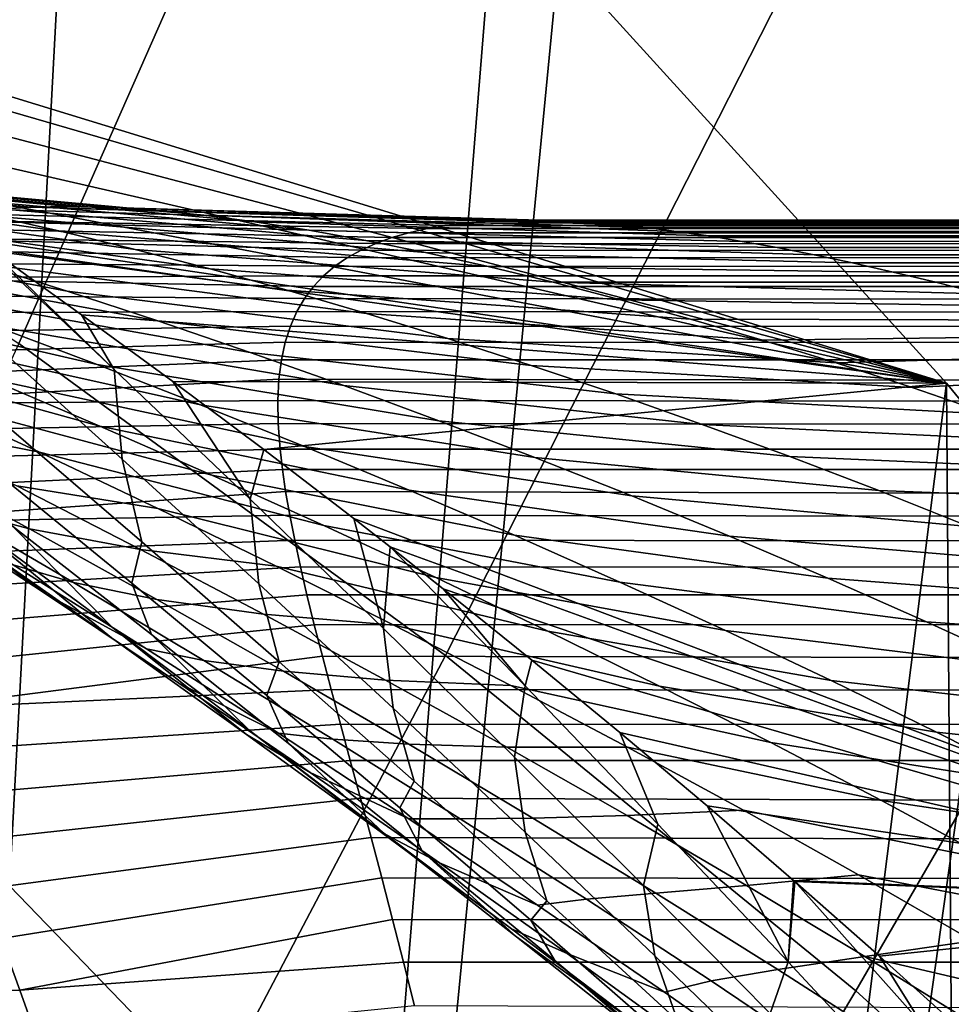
# Model space of a CAD drawing. Header units: metres. Extents: x -248 to 28, y -28 to 28.
# Tile 103 of 256: x -199.23 to -197.62, y 14.14 to 15.85. Entities that reach past the tile are written whole.
import ezdxf

# ---------------------------------------------------------------- set-up
doc = ezdxf.new("R2010")
doc.units = ezdxf.units.M
doc.layers.add('solid_10_061_053_XXX', color=7, linetype='CONTINUOUS')

msp = doc.modelspace()

# ---------------------------------------------------------------- linework, layer by layer
at = {"layer": 'solid_10_061_053_XXX'}
for points in [[(-199.052292, 18.061008, 171.579971), (-199.250824, 14.346618, 171.652222), (-200.012329, 15.052373, 171.929398), (-199.97348, 18.749592, 171.915253)], [(-198.166885, 17.321259, 171.257706), (-198.526993, 13.59726, 171.388779), (-199.250824, 14.346618, 171.652222), (-199.052292, 18.061008, 171.579971)], [(-197.785995, 16.142248, 180.000992), (-197.007233, 15.506329, 179.717545), (-196.087875, 16.666475, 178.556778), (-196.939804, 17.378262, 178.866852)], [(-197.319733, 16.532423, 170.949371), (-197.843109, 12.80669, 171.139862), (-198.526993, 13.59726, 171.388779), (-198.166885, 17.321259, 171.257706)], [(-199.999008, 15.784896, 181.565414), (-199.234451, 15.286304, 181.28714), (-198.594971, 16.733923, 180.295441), (-199.431946, 17.279732, 180.600067)], [(-199.382034, 12.806499, 166.911194), (-198.740326, 11.977294, 166.677628), (-198.409225, 16.077551, 166.557114), (-199.233505, 16.891787, 166.857117)], [(-199.234451, 15.286304, 181.28714), (-198.495468, 14.745813, 181.018173), (-197.785995, 16.142248, 180.000992), (-198.594971, 16.733923, 180.295441)], [(-196.513214, 15.696678, 170.655823), (-197.201111, 11.97713, 170.906189), (-197.843109, 12.80669, 171.139862), (-197.319733, 16.532423, 170.949371)], [(-198.495468, 14.745813, 181.018173), (-197.784058, 14.164906, 180.759247), (-197.007233, 15.506329, 179.717545), (-197.785995, 16.142248, 180.000992)], [(-200.045364, 15.958342, 161.708511), (-200.098801, 15.991956, 161.660812), (-198.409225, 16.077551, 166.557114), (-197.626938, 15.217977, 166.272385)], [(-198.740326, 11.977294, 166.677628), (-198.142136, 11.111199, 166.4599), (-197.626938, 15.217977, 166.272385), (-198.409225, 16.077551, 166.557114)], [(-199.934052, 15.887431, 161.806702), (-200.045364, 15.958342, 161.708511), (-197.626938, 15.217977, 166.272385)], [(-199.770279, 15.780992, 161.948364), (-199.934052, 15.887431, 161.806702), (-197.626938, 15.217977, 166.272385)], [(-199.607559, 15.672673, 162.085907), (-199.770279, 15.780992, 161.948364), (-197.626938, 15.217977, 166.272385)], [(-199.445892, 15.562432, 162.219299), (-199.607559, 15.672673, 162.085907), (-197.626938, 15.217977, 166.272385)], [(-199.157913, 15.479795, 151.250488), (-199.278381, 15.506855, 151.049713), (-200.016266, 15.615566, 151.408356), (-199.883102, 15.584593, 151.61647)], [(-199.213242, 15.52285, 149.071106), (-199.274063, 15.518459, 148.858444), (-200.107803, 15.592846, 149.118668), (-200.040833, 15.597636, 149.342926)], [(-199.14682, 15.52407, 149.281998), (-199.213242, 15.52285, 149.071106), (-200.040833, 15.597636, 149.342926), (-199.967255, 15.598801, 149.565048)], [(-199.074768, 15.52212, 149.491043), (-199.14682, 15.52407, 149.281998), (-199.967255, 15.598801, 149.565048), (-199.887085, 15.596353, 149.784958)], [(-198.997162, 15.516994, 149.698166), (-199.074768, 15.52212, 149.491043), (-199.887085, 15.596353, 149.784958), (-199.800461, 15.590299, 150.002472)], [(-199.032745, 15.449385, 151.448303), (-199.157913, 15.479795, 151.250488), (-199.883102, 15.584593, 151.61647), (-199.74501, 15.549998, 151.820724)], [(-198.914078, 15.508691, 149.90329), (-198.997162, 15.516994, 149.698166), (-199.800461, 15.590299, 150.002472), (-199.707611, 15.580658, 150.217468)], [(-198.825638, 15.497218, 150.106354), (-198.914078, 15.508691, 149.90329), (-199.707611, 15.580658, 150.217468), (-199.608734, 15.567458, 150.429794)], [(-198.731979, 15.482578, 150.307297), (-198.825638, 15.497218, 150.106354), (-199.608734, 15.567458, 150.429794), (-199.504074, 15.550731, 150.639343)], [(-199.308746, 15.466852, 162.330032), (-199.445892, 15.562432, 162.219299), (-197.626938, 15.217977, 166.272385)], [(-199.150864, 15.377137, 152.600204), (-199.304947, 15.425358, 152.410812), (-199.96254, 15.552608, 152.81192), (-199.795013, 15.498473, 153.004852)], [(-198.903198, 15.415668, 151.643204), (-199.032745, 15.449385, 151.448303), (-199.74501, 15.549998, 151.820724), (-199.602371, 15.511869, 152.021179)], [(-198.63327, 15.464783, 150.506073), (-198.731979, 15.482578, 150.307297), (-199.504074, 15.550731, 150.639343), (-199.39386, 15.530516, 150.845993)], [(-198.529694, 15.443843, 150.702698), (-198.63327, 15.464783, 150.506073), (-199.39386, 15.530516, 150.845993), (-199.278381, 15.506855, 151.049713)], [(-199.274063, 15.518459, 148.858444), (-199.213242, 15.52285, 149.071106), (-198.419022, 15.498247, 148.753693), (-198.457016, 15.495383, 148.613022)], [(-199.213242, 15.52285, 149.071106), (-199.14682, 15.52407, 149.281998), (-198.336914, 15.4999, 149.031143), (-198.378983, 15.499747, 148.893036)], [(-199.213242, 15.52285, 149.071106), (-198.378983, 15.499747, 148.893036), (-198.419022, 15.498247, 148.753693)], [(-199.14682, 15.52407, 149.281998), (-199.074768, 15.52212, 149.491043), (-198.292877, 15.49872, 149.167831), (-198.336914, 15.4999, 149.031143)], [(-198.769547, 15.378693, 151.835236), (-198.903198, 15.415668, 151.643204), (-199.602371, 15.511869, 152.021179), (-199.455566, 15.470294, 152.21785)], [(-199.378784, 15.500213, 148.427917), (-199.329239, 15.51091, 148.644012), (-198.49295, 15.49114, 148.471039), (-198.52681, 15.485505, 148.327789)], [(-199.329239, 15.51091, 148.644012), (-199.274063, 15.518459, 148.858444), (-198.457016, 15.495383, 148.613022), (-198.49295, 15.49114, 148.471039)], [(-198.421448, 15.419767, 150.897171), (-198.529694, 15.443843, 150.702698), (-199.278381, 15.506855, 151.049713), (-199.157913, 15.479795, 151.250488)], [(-199.074768, 15.52212, 149.491043), (-198.997162, 15.516994, 149.698166), (-198.198318, 15.492378, 149.438629), (-198.246704, 15.496215, 149.303528)], [(-199.074768, 15.52212, 149.491043), (-198.246704, 15.496215, 149.303528), (-198.292877, 15.49872, 149.167831)], [(-198.997162, 15.516994, 149.698166), (-198.914078, 15.508691, 149.90329), (-198.147812, 15.487216, 149.57283), (-198.198318, 15.492378, 149.438629)], [(-198.914078, 15.508691, 149.90329), (-198.825638, 15.497218, 150.106354), (-198.039368, 15.472758, 149.84108), (-198.094879, 15.480691, 149.706833)], [(-198.914078, 15.508691, 149.90329), (-198.094879, 15.480691, 149.706833), (-198.147812, 15.487216, 149.57283)], [(-197.784058, 14.164906, 180.759247), (-197.102203, 13.545173, 180.511063), (-196.260803, 14.827907, 179.445877), (-197.007233, 15.506329, 179.717545)], [(-198.993683, 15.325705, 152.786148), (-199.150864, 15.377137, 152.600204), (-199.795013, 15.498473, 153.004852), (-199.624496, 15.441045, 153.19339)], [(-199.42276, 15.486379, 148.210236), (-199.378784, 15.500213, 148.427917), (-198.558624, 15.478444, 148.182953), (-198.588364, 15.469934, 148.036499)], [(-199.378784, 15.500213, 148.427917), (-198.52681, 15.485505, 148.327789), (-198.558624, 15.478444, 148.182953)], [(-198.825638, 15.497218, 150.106354), (-198.731979, 15.482578, 150.307297), (-197.9814, 15.463407, 149.975235), (-198.039368, 15.472758, 149.84108)], [(-198.52681, 15.485505, 148.327789), (-198.49295, 15.49114, 148.471039), (-107.140648, 15.473777, 114.820045)], [(-198.49295, 15.49114, 148.471039), (-198.457016, 15.495383, 148.613022), (-107.140648, 15.473777, 114.820045)], [(-198.457016, 15.495383, 148.613022), (-198.419022, 15.498247, 148.753693), (-107.140648, 15.473777, 114.820045)], [(-198.419022, 15.498247, 148.753693), (-198.378983, 15.499747, 148.893036), (-106.832397, 15.5, 115.666939), (-107.140648, 15.473777, 114.820045)], [(-198.378983, 15.499747, 148.893036), (-198.336914, 15.4999, 149.031143), (-106.832397, 15.5, 115.666939)], [(-198.336914, 15.4999, 149.031143), (-198.292877, 15.49872, 149.167831), (-106.832397, 15.5, 115.666939)], [(-198.292877, 15.49872, 149.167831), (-198.246704, 15.496215, 149.303528), (-106.832397, 15.5, 115.666939)], [(-198.246704, 15.496215, 149.303528), (-198.198318, 15.492378, 149.438629), (-106.832397, 15.5, 115.666939)], [(-198.198318, 15.492378, 149.438629), (-198.147812, 15.487216, 149.57283), (-106.832397, 15.5, 115.666939)], [(-198.147812, 15.487216, 149.57283), (-198.094879, 15.480691, 149.706833), (-106.832397, 15.5, 115.666939)], [(-198.039368, 15.472758, 149.84108), (-106.524155, 15.473777, 116.513832), (-106.832397, 15.5, 115.666939), (-198.094879, 15.480691, 149.706833)], [(-199.461182, 15.469429, 147.991058), (-199.42276, 15.486379, 148.210236), (-198.588364, 15.469934, 148.036499), (-198.616028, 15.459952, 147.888489)], [(-198.308762, 15.39257, 151.089508), (-198.421448, 15.419767, 150.897171), (-199.157913, 15.479795, 151.250488), (-199.032745, 15.449385, 151.448303)], [(-198.63327, 15.464783, 150.506073), (-197.920532, 15.452542, 150.110092), (-197.9814, 15.463407, 149.975235), (-198.731979, 15.482578, 150.307297)], [(-198.616028, 15.459952, 147.888489), (-198.588364, 15.469934, 148.036499), (-107.140648, 15.473777, 114.820045), (-107.447845, 15.395195, 113.976021)], [(-198.588364, 15.469934, 148.036499), (-198.558624, 15.478444, 148.182953), (-107.140648, 15.473777, 114.820045)], [(-198.558624, 15.478444, 148.182953), (-198.52681, 15.485505, 148.327789), (-107.140648, 15.473777, 114.820045)], [(-198.039368, 15.472758, 149.84108), (-197.9814, 15.463407, 149.975235), (-106.524155, 15.473777, 116.513832)], [(-197.9814, 15.463407, 149.975235), (-197.920532, 15.452542, 150.110092), (-106.524155, 15.473777, 116.513832)], [(-197.920532, 15.452542, 150.110092), (-197.856659, 15.440093, 150.24588), (-106.524155, 15.473777, 116.513832)], [(-197.856659, 15.440093, 150.24588), (-197.789871, 15.426019, 150.382416), (-106.524155, 15.473777, 116.513832)], [(-197.789871, 15.426019, 150.382416), (-197.719589, 15.410161, 150.520538), (-106.524155, 15.473777, 116.513832)], [(-197.645859, 15.392438, 150.660187), (-106.216957, 15.395195, 117.357857), (-106.524155, 15.473777, 116.513832), (-197.719589, 15.410161, 150.520538)], [(-199.098572, 15.249992, 153.734665), (-199.275925, 15.316717, 153.55809), (-199.862213, 15.455686, 153.983658), (-199.671936, 15.381871, 154.160721)], [(-199.494186, 15.449384, 147.770554), (-199.461182, 15.469429, 147.991058), (-198.641678, 15.448404, 147.738037), (-198.665329, 15.435237, 147.585114)], [(-199.461182, 15.469429, 147.991058), (-198.616028, 15.459952, 147.888489), (-198.641678, 15.448404, 147.738037)], [(-198.632095, 15.3385, 152.024475), (-198.769547, 15.378693, 151.835236), (-199.455566, 15.470294, 152.21785), (-199.304947, 15.425358, 152.410812)], [(-199.285294, 15.450317, 162.348755), (-199.308746, 15.466852, 162.330032), (-197.626938, 15.217977, 166.272385)], [(-199.069153, 15.241161, 162.366638), (-199.308746, 15.466852, 162.330032), (-199.285294, 15.450317, 162.348755)], [(-199.069153, 15.241161, 162.366638), (-199.055481, 15.085973, 161.905762), (-199.296417, 15.302638, 161.861313), (-199.308746, 15.466852, 162.330032)], [(-198.641678, 15.448404, 147.738037), (-198.616028, 15.459952, 147.888489), (-107.447845, 15.395195, 113.976021)], [(-198.63327, 15.464783, 150.506073), (-198.529694, 15.443843, 150.702698), (-197.789871, 15.426019, 150.382416), (-197.856659, 15.440093, 150.24588)], [(-198.63327, 15.464783, 150.506073), (-197.856659, 15.440093, 150.24588), (-197.920532, 15.452542, 150.110092)], [(-198.833725, 15.271126, 152.968781), (-198.993683, 15.325705, 152.786148), (-199.624496, 15.441045, 153.19339), (-199.451355, 15.380428, 153.377731)], [(-199.521881, 15.426268, 147.548859), (-199.494186, 15.449384, 147.770554), (-198.665329, 15.435237, 147.585114), (-198.686935, 15.420398, 147.429703)], [(-199.125809, 15.336318, 162.474258), (-199.285294, 15.450317, 162.348755), (-197.626938, 15.217977, 166.272385)], [(-199.069153, 15.241161, 162.366638), (-199.285294, 15.450317, 162.348755), (-199.125809, 15.336318, 162.474258)], [(-198.191833, 15.362258, 151.279755), (-198.308762, 15.39257, 151.089508), (-199.032745, 15.449385, 151.448303), (-198.903198, 15.415668, 151.643204)], [(-198.665329, 15.435237, 147.585114), (-198.641678, 15.448404, 147.738037), (-107.447845, 15.395195, 113.976021)], [(-198.529694, 15.443843, 150.702698), (-198.421448, 15.419767, 150.897171), (-197.719589, 15.410161, 150.520538), (-197.789871, 15.426019, 150.382416)], [(-199.544434, 15.400108, 147.326096), (-199.521881, 15.426268, 147.548859), (-198.686935, 15.420398, 147.429703), (-198.706497, 15.403714, 147.270676)], [(-198.49118, 15.295129, 152.211014), (-198.632095, 15.3385, 152.024475), (-199.304947, 15.425358, 152.410812), (-199.150864, 15.377137, 152.600204)], [(-198.706497, 15.403714, 147.270676), (-198.686935, 15.420398, 147.429703), (-107.447845, 15.395195, 113.976021)], [(-198.686935, 15.420398, 147.429703), (-198.665329, 15.435237, 147.585114), (-107.447845, 15.395195, 113.976021)], [(-199.544434, 15.400108, 147.326096), (-198.706497, 15.403714, 147.270676), (-198.72406, 15.385114, 147.1082)], [(-198.070938, 15.328844, 151.467987), (-198.191833, 15.362258, 151.279755), (-198.903198, 15.415668, 151.643204), (-198.769547, 15.378693, 151.835236)], [(-198.72406, 15.385114, 147.1082), (-198.706497, 15.403714, 147.270676), (-107.447845, 15.395195, 113.976021)], [(-198.308762, 15.39257, 151.089508), (-197.645859, 15.392438, 150.660187), (-197.719589, 15.410161, 150.520538), (-198.421448, 15.419767, 150.897171)], [(-199.562027, 15.370927, 147.102402), (-199.544434, 15.400108, 147.326096), (-198.72406, 15.385114, 147.1082), (-198.739563, 15.364489, 146.942047)], [(-198.739563, 15.364489, 146.942047), (-198.72406, 15.385114, 147.1082), (-107.447845, 15.395195, 113.976021), (-107.75296, 15.264521, 113.137711)], [(-198.308762, 15.39257, 151.089508), (-198.191833, 15.362258, 151.279755), (-197.487106, 15.350863, 150.945221), (-197.568588, 15.372754, 150.801453)], [(-198.308762, 15.39257, 151.089508), (-197.568588, 15.372754, 150.801453), (-197.645859, 15.392438, 150.660187)], [(-197.645859, 15.392438, 150.660187), (-197.568588, 15.372754, 150.801453), (-106.216957, 15.395195, 117.357857)], [(-199.094223, 15.143476, 154.66684), (-199.287643, 15.225688, 154.502014), (-199.815475, 15.375679, 154.942139), (-199.609985, 15.28561, 155.105423)], [(-198.919601, 15.180324, 153.907715), (-199.098572, 15.249992, 153.734665), (-199.671936, 15.381871, 154.160721), (-199.480316, 15.305177, 154.333405)], [(-199.574875, 15.33875, 146.877869), (-199.562027, 15.370927, 147.102402), (-198.739563, 15.364489, 146.942047), (-198.752884, 15.34161, 146.77121)], [(-198.67131, 15.213456, 153.148285), (-198.833725, 15.271126, 152.968781), (-199.451355, 15.380428, 153.377731), (-199.275925, 15.316717, 153.55809)], [(-198.347061, 15.248613, 152.394974), (-198.49118, 15.295129, 152.211014), (-199.150864, 15.377137, 152.600204), (-198.993683, 15.325705, 152.786148)], [(-197.946304, 15.292334, 151.654236), (-198.070938, 15.328844, 151.467987), (-198.769547, 15.378693, 151.835236), (-198.632095, 15.3385, 152.024475)], [(-198.752884, 15.34161, 146.77121), (-198.739563, 15.364489, 146.942047), (-107.75296, 15.264521, 113.137711)], [(-198.191833, 15.362258, 151.279755), (-198.070938, 15.328844, 151.467987), (-197.401581, 15.326677, 151.091263), (-197.487106, 15.350863, 150.945221)], [(-199.58316, 15.3036, 146.652603), (-199.574875, 15.33875, 146.877869), (-198.752884, 15.34161, 146.77121), (-198.764053, 15.31641, 146.596115)], [(-198.967453, 15.220423, 162.595886), (-199.125809, 15.336318, 162.474258), (-197.626938, 15.217977, 166.272385)], [(-198.833786, 15.016518, 162.40062), (-199.069153, 15.241161, 162.366638), (-199.125809, 15.336318, 162.474258), (-198.967453, 15.220423, 162.595886)], [(-198.764053, 15.31641, 146.596115), (-198.752884, 15.34161, 146.77121), (-107.75296, 15.264521, 113.137711)], [(-197.818192, 15.252729, 151.838623), (-197.946304, 15.292334, 151.654236), (-198.632095, 15.3385, 152.024475), (-198.49118, 15.295129, 152.211014)], [(-198.200058, 15.198981, 152.576477), (-198.347061, 15.248613, 152.394974), (-198.993683, 15.325705, 152.786148), (-198.833725, 15.271126, 152.968781)], [(-197.946304, 15.292334, 151.654236), (-197.311737, 15.300013, 151.239868), (-197.401581, 15.326677, 151.091263), (-198.070938, 15.328844, 151.467987)], [(-199.587158, 15.265497, 146.426712), (-199.58316, 15.3036, 146.652603), (-198.764053, 15.31641, 146.596115), (-198.773026, 15.288687, 146.416199)], [(-198.739304, 15.107765, 154.077469), (-198.919601, 15.180324, 153.907715), (-199.480316, 15.305177, 154.333405), (-199.287643, 15.225688, 154.502014)], [(-199.055481, 15.085973, 161.905762), (-199.021347, 14.942691, 161.439758), (-199.263351, 15.150605, 161.387039), (-199.296417, 15.302638, 161.861313)], [(-198.50676, 15.152741, 153.324844), (-198.67131, 15.213456, 153.148285), (-199.275925, 15.316717, 153.55809), (-199.098572, 15.249992, 153.734665)], [(-198.773026, 15.288687, 146.416199), (-198.764053, 15.31641, 146.596115), (-107.75296, 15.264521, 113.137711)], [(-198.495468, 14.745813, 181.018173), (-199.234451, 15.286304, 181.28714), (-199.909164, 13.817357, 182.222534), (-199.241196, 13.328806, 181.979401)], [(-198.900345, 15.058596, 154.828186), (-199.094223, 15.143476, 154.66684), (-199.609985, 15.28561, 155.105423), (-199.404343, 15.19303, 155.264481)], [(-199.587082, 15.224458, 146.200287), (-199.587158, 15.265497, 146.426712), (-198.773026, 15.288687, 146.416199), (-198.779633, 15.258126, 146.230392)], [(-198.779633, 15.258126, 146.230392), (-198.773026, 15.288687, 146.416199), (-107.75296, 15.264521, 113.137711)], [(-197.686844, 15.210033, 152.021225), (-197.818192, 15.252729, 151.838623), (-198.49118, 15.295129, 152.211014), (-198.347061, 15.248613, 152.394974)], [(-197.818192, 15.252729, 151.838623), (-197.216843, 15.27053, 151.391968), (-197.311737, 15.300013, 151.239868), (-197.946304, 15.292334, 151.654236)], [(-198.050446, 15.146255, 152.755646), (-198.200058, 15.198981, 152.576477), (-198.833725, 15.271126, 152.968781), (-198.67131, 15.213456, 153.148285)], [(-197.686844, 15.210033, 152.021225), (-197.117142, 15.238121, 151.54718), (-197.216843, 15.27053, 151.391968), (-197.818192, 15.252729, 151.838623)], [(-199.404343, 15.19303, 155.264481), (-199.669296, 15.253429, 155.867996), (-199.45311, 15.14768, 156.016281), (-199.198792, 15.098002, 155.419662)], [(-199.583191, 15.180497, 145.973404), (-199.587082, 15.224458, 146.200287), (-198.779633, 15.258126, 146.230392), (-198.783936, 15.224641, 146.03923)], [(-198.340347, 15.089019, 153.498672), (-198.50676, 15.152741, 153.324844), (-199.098572, 15.249992, 153.734665), (-198.919601, 15.180324, 153.907715)], [(-198.783936, 15.224641, 146.03923), (-198.779633, 15.258126, 146.230392), (-107.75296, 15.264521, 113.137711), (-108.05497, 15.082195, 112.307968)], [(-198.833786, 15.016518, 162.40062), (-198.818726, 14.870073, 161.947708), (-199.055481, 15.085973, 161.905762), (-199.069153, 15.241161, 162.366638)], [(-197.552505, 15.164242, 152.202148), (-197.686844, 15.210033, 152.021225), (-198.347061, 15.248613, 152.394974), (-198.200058, 15.198981, 152.576477)], [(-197.552505, 15.164242, 152.202148), (-197.012314, 15.202507, 151.705917), (-197.117142, 15.238121, 151.54718), (-197.686844, 15.210033, 152.021225)], [(-199.583191, 15.180497, 145.973404), (-198.783936, 15.224641, 146.03923), (-198.785812, 15.187937, 145.842041)], [(-198.557983, 15.032361, 154.244171), (-198.739304, 15.107765, 154.077469), (-199.287643, 15.225688, 154.502014), (-199.094223, 15.143476, 154.66684)], [(-198.810242, 15.102658, 162.713806), (-198.967453, 15.220423, 162.595886), (-197.626938, 15.217977, 166.272385)], [(-198.833786, 15.016518, 162.40062), (-198.967453, 15.220423, 162.595886), (-198.810242, 15.102658, 162.713806)], [(-198.654221, 14.982999, 162.827957), (-198.810242, 15.102658, 162.713806), (-197.626938, 15.217977, 166.272385), (-196.88858, 14.315217, 166.003647)], [(-198.785812, 15.187937, 145.842041), (-198.783936, 15.224641, 146.03923), (-108.05497, 15.082195, 112.307968)], [(-198.142136, 11.111199, 166.4599), (-197.589844, 10.211597, 166.258881), (-197.626938, 15.217977, 166.272385)], [(-197.589844, 10.211597, 166.258881), (-197.085022, 9.281114, 166.075134), (-196.88858, 14.315217, 166.003647), (-197.626938, 15.217977, 166.272385)], [(-197.898514, 15.09045, 152.932663), (-198.050446, 15.146255, 152.755646), (-198.67131, 15.213456, 153.148285), (-198.50676, 15.152741, 153.324844)], [(-197.415451, 15.115345, 152.381516), (-197.552505, 15.164242, 152.202148), (-198.200058, 15.198981, 152.576477), (-198.050446, 15.146255, 152.755646)], [(-199.575729, 15.133623, 145.74614), (-199.583191, 15.180497, 145.973404), (-198.785812, 15.187937, 145.842041), (-198.785141, 15.147637, 145.637909)], [(-198.706223, 14.971087, 154.986328), (-198.900345, 15.058596, 154.828186), (-199.404343, 15.19303, 155.264481), (-199.198792, 15.098002, 155.419662)], [(-198.785141, 15.147637, 145.637909), (-198.785812, 15.187937, 145.842041), (-108.05497, 15.082195, 112.307968)], [(-198.172363, 15.022315, 153.669937), (-198.340347, 15.089019, 153.498672), (-198.919601, 15.180324, 153.907715), (-198.739304, 15.107765, 154.077469)], [(-199.564972, 15.083843, 145.51857), (-199.575729, 15.133623, 145.74614), (-198.785141, 15.147637, 145.637909), (-198.781937, 15.103601, 145.427307)], [(-199.556503, 15.148628, 159.761139), (-199.3125, 14.971587, 159.844528), (-199.074219, 14.776309, 159.387589), (-199.311935, 14.942714, 159.297684)], [(-199.245316, 14.969701, 160.391403), (-199.072113, 14.794174, 159.925034), (-199.3125, 14.971587, 159.844528), (-199.489578, 15.157211, 160.318344)], [(-199.198792, 15.098002, 155.419662), (-199.45311, 15.14768, 156.016281), (-199.237823, 15.039786, 156.160751), (-198.993591, 15.00057, 155.571304)], [(-199.021347, 14.942691, 161.439758), (-199.038727, 14.870985, 160.95108), (-199.276566, 15.065504, 160.890503), (-199.263351, 15.150605, 161.387039)], [(-198.781937, 15.103601, 145.427307), (-198.785141, 15.147637, 145.637909), (-108.05497, 15.082195, 112.307968)], [(-197.744522, 15.031574, 153.107651), (-197.898514, 15.09045, 152.932663), (-198.50676, 15.152741, 153.324844), (-198.340347, 15.089019, 153.498672)], [(-199.439072, 15.086063, 156.752396), (-199.597763, 15.13687, 157.343994), (-199.36763, 15.005278, 157.468582), (-199.216339, 14.965426, 156.885452)], [(-198.375885, 14.95414, 154.408081), (-198.557983, 15.032361, 154.244171), (-199.094223, 15.143476, 154.66684), (-198.900345, 15.058596, 154.828186)], [(-197.275925, 15.063334, 152.559433), (-197.415451, 15.115345, 152.381516), (-198.050446, 15.146255, 152.755646), (-197.898514, 15.09045, 152.932663)], [(-199.551132, 15.031157, 145.290741), (-199.564972, 15.083843, 145.51857), (-198.781937, 15.103601, 145.427307), (-198.777832, 15.067934, 145.264908)], [(-199.311935, 14.942714, 159.297684), (-199.187408, 14.852273, 158.780228), (-199.420547, 15.005344, 158.680511), (-199.552948, 15.108448, 159.204865)], [(-198.512115, 14.880975, 155.141556), (-198.706223, 14.971087, 154.986328), (-199.198792, 15.098002, 155.419662), (-198.993591, 15.00057, 155.571304)], [(-198.6026, 14.792828, 162.432358), (-198.833786, 15.016518, 162.40062), (-198.810242, 15.102658, 162.713806), (-198.654221, 14.982999, 162.827957)], [(-198.777832, 15.067934, 145.264908), (-198.781937, 15.103601, 145.427307), (-108.05497, 15.082195, 112.307968)], [(-198.003082, 14.952646, 153.838852), (-198.172363, 15.022315, 153.669937), (-198.739304, 15.107765, 154.077469), (-198.557983, 15.032361, 154.244171)], [(-199.237823, 15.039786, 156.160751), (-199.439072, 15.086063, 156.752396), (-199.216339, 14.965426, 156.885452), (-199.023605, 14.929773, 156.301773)], [(-198.818726, 14.870073, 161.947708), (-198.783417, 14.735204, 161.490067), (-199.021347, 14.942691, 161.439758), (-199.055481, 15.085973, 161.905762)], [(-198.772293, 15.029819, 145.098434), (-198.777832, 15.067934, 145.264908), (-108.05497, 15.082195, 112.307968), (-108.352837, 14.848838, 111.489586)], [(-197.588745, 14.969627, 153.280807), (-197.744522, 15.031574, 153.107651), (-198.340347, 15.089019, 153.498672), (-198.172363, 15.022315, 153.669937)], [(-197.134171, 15.008187, 152.736023), (-197.275925, 15.063334, 152.559433), (-197.898514, 15.09045, 152.932663), (-197.744522, 15.031574, 153.107651)], [(-199.534485, 14.97556, 145.062729), (-199.551132, 15.031157, 145.290741), (-198.777832, 15.067934, 145.264908), (-198.772293, 15.029819, 145.098434)], [(-199.038727, 14.870985, 160.95108), (-199.004837, 14.782099, 160.461731), (-199.245316, 14.969701, 160.391403), (-199.276566, 15.065504, 160.890503)], [(-199.36763, 15.005278, 157.468582), (-199.47821, 15.047019, 158.049057), (-199.244385, 14.902987, 158.161316), (-199.139679, 14.872147, 157.589798)], [(-198.193237, 14.873119, 154.569458), (-198.375885, 14.95414, 154.408081), (-198.900345, 15.058596, 154.828186), (-198.706223, 14.971087, 154.986328)], [(-199.534485, 14.97556, 145.062729), (-198.772293, 15.029819, 145.098434), (-198.765182, 14.989115, 144.92775)], [(-198.993591, 15.00057, 155.571304), (-199.237823, 15.039786, 156.160751), (-199.023605, 14.929773, 156.301773), (-198.788925, 14.900763, 155.719742)], [(-198.765182, 14.989115, 144.92775), (-198.772293, 15.029819, 145.098434), (-108.352837, 14.848838, 111.489586)], [(-197.832748, 14.880019, 154.005646), (-198.003082, 14.952646, 153.838852), (-198.557983, 15.032361, 154.244171), (-198.375885, 14.95414, 154.408081)], [(-196.990433, 14.949884, 152.911407), (-197.134171, 15.008187, 152.736023), (-197.744522, 15.031574, 153.107651), (-197.588745, 14.969627, 153.280807)], [(-198.6026, 14.792828, 162.432358), (-198.586044, 14.654797, 161.987518), (-198.818726, 14.870073, 161.947708), (-198.833786, 15.016518, 162.40062)], [(-197.431427, 14.904604, 153.452271), (-197.588745, 14.969627, 153.280807), (-198.172363, 15.022315, 153.669937), (-198.003082, 14.952646, 153.838852)], [(-199.187408, 14.852273, 158.780228), (-199.013229, 14.757689, 158.270584), (-199.244385, 14.902987, 158.161316), (-199.420547, 15.005344, 158.680511)], [(-199.216339, 14.965426, 156.885452), (-199.36763, 15.005278, 157.468582), (-199.139679, 14.872147, 157.589798), (-198.995331, 14.842958, 157.015244)], [(-198.318207, 14.788267, 155.294189), (-198.512115, 14.880975, 155.141556), (-198.993591, 15.00057, 155.571304), (-198.788925, 14.900763, 155.719742)], [(-199.515274, 14.917046, 144.834579), (-199.534485, 14.97556, 145.062729), (-198.765182, 14.989115, 144.92775), (-198.756561, 14.945764, 144.753159)], [(-198.756561, 14.945764, 144.753159), (-198.765182, 14.989115, 144.92775), (-108.352837, 14.848838, 111.489586)], [(-198.591415, 14.934049, 162.873108), (-198.654221, 14.982999, 162.827957), (-196.88858, 14.315217, 166.003647)], [(-198.6026, 14.792828, 162.432358), (-198.654221, 14.982999, 162.827957), (-198.591415, 14.934049, 162.873108)], [(-199.3125, 14.971587, 159.844528), (-199.072113, 14.794174, 159.925034), (-198.839798, 14.609156, 159.47496), (-199.074219, 14.776309, 159.387589)], [(-199.004837, 14.782099, 160.461731), (-198.835266, 14.616295, 160.003052), (-199.072113, 14.794174, 159.925034), (-199.245316, 14.969701, 160.391403)], [(-199.023605, 14.929773, 156.301773), (-199.216339, 14.965426, 156.885452), (-198.995331, 14.842958, 157.015244), (-198.810608, 14.817651, 156.439713)], [(-198.0103, 14.789304, 154.728531), (-198.193237, 14.873119, 154.569458), (-198.706223, 14.971087, 154.986328), (-198.512115, 14.880975, 155.141556)], [(-199.493729, 14.8556, 144.606339), (-199.515274, 14.917046, 144.834579), (-198.756561, 14.945764, 144.753159), (-198.746597, 14.899736, 144.575058)], [(-198.746597, 14.899736, 144.575058), (-198.756561, 14.945764, 144.753159), (-108.352837, 14.848838, 111.489586)], [(-197.661606, 14.804431, 154.170486), (-197.832748, 14.880019, 154.005646), (-198.375885, 14.95414, 154.408081), (-198.193237, 14.873119, 154.569458)], [(-197.272812, 14.836488, 153.622208), (-197.431427, 14.904604, 153.452271), (-198.003082, 14.952646, 153.838852), (-197.832748, 14.880019, 154.005646)], [(-199.074219, 14.776309, 159.387589), (-198.957184, 14.698236, 158.877228), (-199.187408, 14.852273, 158.780228), (-199.311935, 14.942714, 159.297684)], [(-198.783417, 14.735204, 161.490067), (-198.804672, 14.676583, 161.009354), (-199.038727, 14.870985, 160.95108), (-199.021347, 14.942691, 161.439758)], [(-198.788925, 14.900763, 155.719742), (-199.023605, 14.929773, 156.301773), (-198.810608, 14.817651, 156.439713), (-198.584976, 14.79859, 155.865311)], [(-198.357285, 14.693533, 162.895935), (-198.375458, 14.569937, 162.462234), (-198.6026, 14.792828, 162.432358), (-198.591415, 14.934049, 162.873108)], [(-198.499359, 14.861446, 162.938477), (-198.591415, 14.934049, 162.873108), (-196.88858, 14.315217, 166.003647)], [(-198.357285, 14.693533, 162.895935), (-198.591415, 14.934049, 162.873108), (-198.499359, 14.861446, 162.938477)], [(-199.470108, 14.791207, 144.378052), (-199.493729, 14.8556, 144.606339), (-198.746597, 14.899736, 144.575058), (-198.735336, 14.850984, 144.393753)], [(-199.139679, 14.872147, 157.589798), (-199.244385, 14.902987, 158.161316), (-199.013229, 14.757689, 158.270584), (-198.913986, 14.737454, 157.708054)], [(-198.12471, 14.692961, 155.444489), (-198.318207, 14.788267, 155.294189), (-198.788925, 14.900763, 155.719742), (-198.584976, 14.79859, 155.865311)], [(-198.735336, 14.850984, 144.393753), (-198.746597, 14.899736, 144.575058), (-108.352837, 14.848838, 111.489586)], [(-197.827271, 14.702686, 154.885544), (-198.0103, 14.789304, 154.728531), (-198.512115, 14.880975, 155.141556), (-198.318207, 14.788267, 155.294189)], [(-197.113144, 14.765259, 153.790787), (-197.272812, 14.836488, 153.622208), (-197.832748, 14.880019, 154.005646), (-197.661606, 14.804431, 154.170486)], [(-198.995331, 14.842958, 157.015244), (-199.139679, 14.872147, 157.589798), (-198.913986, 14.737454, 157.708054), (-198.776154, 14.718643, 157.142166)], [(-198.804672, 14.676583, 161.009354), (-198.768097, 14.594296, 160.529724), (-199.004837, 14.782099, 160.461731), (-199.038727, 14.870985, 160.95108)], [(-198.586044, 14.654797, 161.987518), (-198.549484, 14.528006, 161.538345), (-198.783417, 14.735204, 161.490067), (-198.818726, 14.870073, 161.947708)], [(-198.345703, 14.738004, 163.045486), (-198.499359, 14.861446, 162.938477), (-196.88858, 14.315217, 166.003647)], [(-198.357285, 14.693533, 162.895935), (-198.499359, 14.861446, 162.938477), (-198.345703, 14.738004, 163.045486)], [(-197.489883, 14.725869, 154.333618), (-197.661606, 14.804431, 154.170486), (-198.193237, 14.873119, 154.569458), (-198.0103, 14.789304, 154.728531)], [(-199.444626, 14.723843, 144.14978), (-199.470108, 14.791207, 144.378052), (-198.735336, 14.850984, 144.393753), (-198.722549, 14.79921, 144.208511)], [(-198.957184, 14.698236, 158.877228), (-198.78476, 14.611073, 158.377228), (-199.013229, 14.757689, 158.270584), (-199.187408, 14.852273, 158.780228)], [(-198.810608, 14.817651, 156.439713), (-198.995331, 14.842958, 157.015244), (-198.776154, 14.718643, 157.142166), (-198.598984, 14.703413, 156.57489)], [(-198.722549, 14.79921, 144.208511), (-198.735336, 14.850984, 144.393753), (-108.352837, 14.848838, 111.489586)], [(-198.70842, 14.744504, 144.020172), (-198.722549, 14.79921, 144.208511), (-108.352837, 14.848838, 111.489586), (-108.645554, 14.565236, 110.685333)], [(-198.584976, 14.79859, 155.865311), (-198.810608, 14.817651, 156.439713), (-198.598984, 14.703413, 156.57489), (-198.381943, 14.694048, 156.008301)], [(-199.417511, 14.653481, 143.921539), (-199.444626, 14.723843, 144.14978), (-198.722549, 14.79921, 144.208511), (-198.70842, 14.744504, 144.020172)], [(-199.072113, 14.794174, 159.925034), (-198.835266, 14.616295, 160.003052), (-198.608673, 14.441159, 159.560211), (-198.839798, 14.609156, 159.47496)], [(-198.375458, 14.569937, 162.462234), (-198.357346, 14.439991, 162.025558), (-198.586044, 14.654797, 161.987518), (-198.6026, 14.792828, 162.432358)], [(-197.931793, 14.595039, 155.592712), (-198.12471, 14.692961, 155.444489), (-198.584976, 14.79859, 155.865311), (-198.381943, 14.694048, 156.008301)], [(-197.317795, 14.644311, 154.495224), (-197.489883, 14.725869, 154.333618), (-198.0103, 14.789304, 154.728531), (-197.827271, 14.702686, 154.885544)], [(-196.952637, 14.690888, 153.958176), (-197.113144, 14.765259, 153.790787), (-197.661606, 14.804431, 154.170486), (-197.489883, 14.725869, 154.333618)], [(-198.839798, 14.609156, 159.47496), (-198.729904, 14.543162, 158.971893), (-198.957184, 14.698236, 158.877228), (-199.074219, 14.776309, 159.387589)], [(-198.768097, 14.594296, 160.529724), (-198.601959, 14.43784, 160.078995), (-198.835266, 14.616295, 160.003052), (-199.004837, 14.782099, 160.461731)], [(-197.644348, 14.613249, 155.040756), (-197.827271, 14.702686, 154.885544), (-198.318207, 14.788267, 155.294189), (-198.12471, 14.692961, 155.444489)], [(-198.913986, 14.737454, 157.708054), (-199.013229, 14.757689, 158.270584), (-198.78476, 14.611073, 158.377228), (-198.690613, 14.601161, 157.82373)], [(-199.417511, 14.653481, 143.921539), (-198.70842, 14.744504, 144.020172), (-198.693298, 14.687107, 143.829987)], [(-197.784058, 14.164906, 180.759247), (-198.495468, 14.745813, 181.018173), (-199.241196, 13.328806, 181.979401), (-198.59816, 12.80372, 181.745361)], [(-198.693298, 14.687107, 143.829987), (-198.70842, 14.744504, 144.020172), (-108.645554, 14.565236, 110.685333)], [(-198.776154, 14.718643, 157.142166), (-198.913986, 14.737454, 157.708054), (-198.690613, 14.601161, 157.82373), (-198.558914, 14.592452, 157.266556)], [(-198.549484, 14.528006, 161.538345), (-198.574341, 14.482174, 161.065674), (-198.804672, 14.676583, 161.009354), (-198.783417, 14.735204, 161.490067)], [(-198.12738, 14.45397, 162.917053), (-198.357285, 14.693533, 162.895935), (-198.345703, 14.738004, 163.045486), (-198.193253, 14.612649, 163.148941)], [(-198.193253, 14.612649, 163.148941), (-198.345703, 14.738004, 163.045486), (-196.88858, 14.315217, 166.003647)], [(-198.598984, 14.703413, 156.57489), (-198.776154, 14.718643, 157.142166), (-198.558914, 14.592452, 157.266556), (-198.38887, 14.587034, 156.707672)], [(-199.388992, 14.580091, 143.693375), (-199.417511, 14.653481, 143.921539), (-198.693298, 14.687107, 143.829987), (-198.677414, 14.627155, 143.638687)], [(-198.729904, 14.543162, 158.971893), (-198.559036, 14.463071, 158.481613), (-198.78476, 14.611073, 158.377228), (-198.957184, 14.698236, 158.877228)], [(-198.677414, 14.627155, 143.638687), (-198.693298, 14.687107, 143.829987), (-108.645554, 14.565236, 110.685333)], [(-198.381943, 14.694048, 156.008301), (-198.598984, 14.703413, 156.57489), (-198.38887, 14.587034, 156.707672), (-198.179947, 14.587118, 156.149048)], [(-197.739639, 14.494473, 155.739151), (-197.931793, 14.595039, 155.592712), (-198.381943, 14.694048, 156.008301), (-198.179947, 14.587118, 156.149048)], [(-198.12738, 14.45397, 162.917053), (-198.152252, 14.347681, 162.490555), (-198.375458, 14.569937, 162.462234), (-198.357285, 14.693533, 162.895935)], [(-197.461731, 14.520963, 155.194366), (-197.644348, 14.613249, 155.040756), (-198.12471, 14.692961, 155.444489), (-197.931793, 14.595039, 155.592712)], [(-197.145538, 14.559725, 154.655487), (-197.317795, 14.644311, 154.495224), (-197.827271, 14.702686, 154.885544), (-197.644348, 14.613249, 155.040756)], [(-198.574341, 14.482174, 161.065674), (-198.535049, 14.406168, 160.595764), (-198.768097, 14.594296, 160.529724), (-198.804672, 14.676583, 161.009354)], [(-198.357346, 14.439991, 162.025558), (-198.319473, 14.320944, 161.584961), (-198.549484, 14.528006, 161.538345), (-198.586044, 14.654797, 161.987518)], [(-199.359283, 14.503636, 143.465332), (-199.388992, 14.580091, 143.693375), (-198.677414, 14.627155, 143.638687), (-198.660324, 14.564229, 143.445084)], [(-198.660324, 14.564229, 143.445084), (-198.677414, 14.627155, 143.638687), (-108.645554, 14.565236, 110.685333)], [(-198.608673, 14.441159, 159.560211), (-198.505569, 14.386971, 159.06456), (-198.729904, 14.543162, 158.971893), (-198.839798, 14.609156, 159.47496)], [(-198.835266, 14.616295, 160.003052), (-198.601959, 14.43784, 160.078995), (-198.380814, 14.272213, 159.643661), (-198.608673, 14.441159, 159.560211)], [(-198.690613, 14.601161, 157.82373), (-198.78476, 14.611073, 158.377228), (-198.559036, 14.463071, 158.481613), (-198.46965, 14.463211, 157.937164)], [(-198.042038, 14.48538, 163.248993), (-198.193253, 14.612649, 163.148941), (-196.88858, 14.315217, 166.003647)], [(-197.901688, 14.215238, 162.936737), (-198.12738, 14.45397, 162.917053), (-198.193253, 14.612649, 163.148941), (-198.042038, 14.48538, 163.248993)], [(-196.973328, 14.472074, 154.81459), (-197.145538, 14.559725, 154.655487), (-197.644348, 14.613249, 155.040756), (-197.461731, 14.520963, 155.194366)], [(-198.535049, 14.406168, 160.595764), (-198.372131, 14.25869, 160.153214), (-198.601959, 14.43784, 160.078995), (-198.768097, 14.594296, 160.529724)], [(-198.558914, 14.592452, 157.266556), (-198.690613, 14.601161, 157.82373), (-198.46965, 14.463211, 157.937164), (-198.343689, 14.464339, 157.388779)], [(-198.38887, 14.587034, 156.707672), (-198.558914, 14.592452, 157.266556), (-198.343689, 14.464339, 157.388779), (-198.180389, 14.468478, 156.838348)], [(-198.179947, 14.587118, 156.149048), (-198.38887, 14.587034, 156.707672), (-198.180389, 14.468478, 156.838348), (-197.979156, 14.477768, 156.287811)], [(-197.548416, 14.39122, 155.884018), (-197.739639, 14.494473, 155.739151), (-198.179947, 14.587118, 156.149048), (-197.979156, 14.477768, 156.287811)], [(-197.279587, 14.425791, 155.346588), (-197.461731, 14.520963, 155.194366), (-197.931793, 14.595039, 155.592712), (-197.739639, 14.494473, 155.739151)], [(-198.152252, 14.347681, 162.490555), (-198.132538, 14.225493, 162.062164), (-198.357346, 14.439991, 162.025558), (-198.375458, 14.569937, 162.462234)], [(-199.328583, 14.42408, 143.237457), (-199.359283, 14.503636, 143.465332), (-198.660324, 14.564229, 143.445084), (-198.642426, 14.498624, 143.250443)], [(-198.642426, 14.498624, 143.250443), (-198.660324, 14.564229, 143.445084), (-108.645554, 14.565236, 110.685333), (-108.932144, 14.232349, 109.897942)], [(-198.505569, 14.386971, 159.06456), (-198.336075, 14.313603, 158.584106), (-198.559036, 14.463071, 158.481613), (-198.729904, 14.543162, 158.971893)], [(-198.319473, 14.320944, 161.584961), (-198.347687, 14.287621, 161.120377), (-198.574341, 14.482174, 161.065674), (-198.549484, 14.528006, 161.538345)], [(-199.297104, 14.341379, 143.009781), (-199.328583, 14.42408, 143.237457), (-198.642426, 14.498624, 143.250443), (-198.624176, 14.430804, 143.056335)], [(-198.624176, 14.430804, 143.056335), (-198.642426, 14.498624, 143.250443), (-108.932144, 14.232349, 109.897942)], [(-197.892059, 14.356191, 163.345673), (-198.042038, 14.48538, 163.248993), (-196.88858, 14.315217, 166.003647)], [(-197.901688, 14.215238, 162.936737), (-198.042038, 14.48538, 163.248993), (-197.892059, 14.356191, 163.345673)], [(-197.098099, 14.327683, 155.497665), (-197.279587, 14.425791, 155.346588), (-197.739639, 14.494473, 155.739151), (-197.548416, 14.39122, 155.884018)], [(-198.347687, 14.287621, 161.120377), (-198.305649, 14.217581, 160.660187), (-198.535049, 14.406168, 160.595764), (-198.574341, 14.482174, 161.065674)], [(-198.180389, 14.468478, 156.838348), (-198.343689, 14.464339, 157.388779), (-198.130585, 14.334246, 157.509109), (-197.973633, 14.347693, 156.967224)], [(-197.979156, 14.477768, 156.287811), (-198.180389, 14.468478, 156.838348), (-197.973633, 14.347693, 156.967224), (-197.779709, 14.365954, 156.424881)], [(-197.358231, 14.285232, 156.027557), (-197.548416, 14.39122, 155.884018), (-197.979156, 14.477768, 156.287811), (-197.779709, 14.365954, 156.424881)], [(-198.46965, 14.463211, 157.937164), (-198.559036, 14.463071, 158.481613), (-198.336075, 14.313603, 158.584106), (-198.251129, 14.323536, 158.048676)], [(-198.343689, 14.464339, 157.388779), (-198.46965, 14.463211, 157.937164), (-198.251129, 14.323536, 158.048676), (-198.130585, 14.334246, 157.509109)], [(-197.901688, 14.215238, 162.936737), (-197.932907, 14.125891, 162.517654), (-198.152252, 14.347681, 162.490555), (-198.12738, 14.45397, 162.917053)], [(-198.380814, 14.272213, 159.643661), (-198.284195, 14.229567, 159.155563), (-198.505569, 14.386971, 159.06456), (-198.608673, 14.441159, 159.560211)], [(-198.601959, 14.43784, 160.078995), (-198.372131, 14.25869, 160.153214), (-198.156219, 14.102197, 159.725662), (-198.380814, 14.272213, 159.643661)], [(-198.132538, 14.225493, 162.062164), (-198.093277, 14.113857, 161.630234), (-198.319473, 14.320944, 161.584961), (-198.357346, 14.439991, 162.025558)], [(-199.265045, 14.255486, 142.782349), (-199.297104, 14.341379, 143.009781), (-198.624176, 14.430804, 143.056335), (-198.605789, 14.360987, 142.863449)], [(-198.605789, 14.360987, 142.863449), (-198.624176, 14.430804, 143.056335), (-108.932144, 14.232349, 109.897942)], [(-198.305649, 14.217581, 160.660187), (-198.145767, 14.07871, 160.226013), (-198.372131, 14.25869, 160.153214), (-198.535049, 14.406168, 160.595764)], [(-198.284195, 14.229567, 159.155563), (-198.115906, 14.162576, 158.684998), (-198.336075, 14.313603, 158.584106), (-198.505569, 14.386971, 159.06456)], [(-197.779709, 14.365954, 156.424881), (-197.973633, 14.347693, 156.967224), (-197.768723, 14.224617, 157.094559), (-197.581711, 14.25162, 156.560501)], [(-197.169266, 14.176449, 156.169998), (-197.358231, 14.285232, 156.027557), (-197.779709, 14.365954, 156.424881), (-197.581711, 14.25162, 156.560501)], [(-199.250824, 14.346618, 171.652222), (-198.526993, 13.59726, 171.388779), (-200.066177, 13.597368, 167.160187), (-200.789856, 14.346565, 167.423599)], [(-199.23259, 14.166353, 142.555206), (-199.265045, 14.255486, 142.782349), (-198.605789, 14.360987, 142.863449), (-198.586853, 14.288807, 142.67067)], [(-198.586853, 14.288807, 142.67067), (-198.605789, 14.360987, 142.863449), (-108.932144, 14.232349, 109.897942)], [(-197.932907, 14.125891, 162.517654), (-197.91153, 14.011133, 162.097656), (-198.132538, 14.225493, 162.062164), (-198.152252, 14.347681, 162.490555)], [(-197.973633, 14.347693, 156.967224), (-198.130585, 14.334246, 157.509109), (-197.919662, 14.2021, 157.627884), (-197.768723, 14.224617, 157.094559)], [(-197.901688, 14.215238, 162.936737), (-197.892059, 14.356191, 163.345673), (-197.889725, 14.354162, 163.347153)], [(-197.670013, 14.107656, 163.357681), (-197.680084, 13.977132, 162.955353), (-197.901688, 14.215238, 162.936737), (-197.889725, 14.354162, 163.347153)], [(-197.889725, 14.354162, 163.347153), (-197.892059, 14.356191, 163.345673), (-196.88858, 14.315217, 166.003647)], [(-197.743332, 14.225061, 163.439011), (-197.889725, 14.354162, 163.347153), (-196.88858, 14.315217, 166.003647)], [(-197.670013, 14.107656, 163.357681), (-197.889725, 14.354162, 163.347153), (-197.743332, 14.225061, 163.439011)], [(-198.130585, 14.334246, 157.509109), (-198.251129, 14.323536, 158.048676), (-198.035126, 14.182053, 158.158615), (-197.919662, 14.2021, 157.627884)], [(-198.093277, 14.113857, 161.630234), (-198.124634, 14.092778, 161.173782), (-198.347687, 14.287621, 161.120377), (-198.319473, 14.320944, 161.584961)], [(-198.251129, 14.323536, 158.048676), (-198.336075, 14.313603, 158.584106), (-198.115906, 14.162576, 158.684998), (-198.035126, 14.182053, 158.158615)], [(-197.595856, 14.091978, 163.529144), (-197.743332, 14.225061, 163.439011), (-196.88858, 14.315217, 166.003647), (-196.196411, 13.371982, 165.751709)], [(-199.23259, 14.166353, 142.555206), (-198.586853, 14.288807, 142.67067), (-198.567764, 14.214609, 142.47905)], [(-198.567764, 14.214609, 142.47905), (-198.586853, 14.288807, 142.67067), (-108.932144, 14.232349, 109.897942)], [(-198.124634, 14.092778, 161.173782), (-198.079819, 14.028388, 160.723328), (-198.305649, 14.217581, 160.660187), (-198.347687, 14.287621, 161.120377)], [(-198.156219, 14.102197, 159.725662), (-198.065781, 14.070844, 159.245193), (-198.284195, 14.229567, 159.155563), (-198.380814, 14.272213, 159.643661)], [(-199.265045, 14.255486, 142.782349), (-199.23259, 14.166353, 142.555206), (-199.918762, 14.144422, 142.603378), (-199.961487, 14.236374, 142.831528)], [(-198.372131, 14.25869, 160.153214), (-198.145767, 14.07871, 160.226013), (-197.93486, 13.930981, 159.806488), (-198.156219, 14.102197, 159.725662)], [(-197.3853, 14.1347, 156.694916), (-197.581711, 14.25162, 156.560501), (-197.768723, 14.224617, 157.094559)], [(-198.54895, 14.138826, 142.289734), (-198.567764, 14.214609, 142.47905), (-108.932144, 14.232349, 109.897942), (-109.211624, 13.851306, 109.130074)], [(-198.065781, 14.070844, 159.245193), (-197.898575, 14.009885, 158.784592), (-198.115906, 14.162576, 158.684998), (-198.284195, 14.229567, 159.155563)], [(-199.199921, 14.073927, 142.328415), (-199.23259, 14.166353, 142.555206), (-198.567764, 14.214609, 142.47905), (-198.54895, 14.138826, 142.289734)], [(-198.079819, 14.028388, 160.723328), (-197.922836, 13.897758, 160.297699), (-198.145767, 14.07871, 160.226013), (-198.305649, 14.217581, 160.660187)], [(-197.91153, 14.011133, 162.097656), (-197.870834, 13.906576, 161.674469), (-198.093277, 14.113857, 161.630234), (-198.132538, 14.225493, 162.062164)], [(-197.680084, 13.977132, 162.955353), (-197.717316, 13.904386, 162.543823), (-197.932907, 14.125891, 162.517654), (-197.901688, 14.215238, 162.936737)], [(-197.768723, 14.224617, 157.094559), (-197.919662, 14.2021, 157.627884), (-197.710999, 14.067819, 157.745331), (-197.565735, 14.099177, 157.220642)], [(-197.190567, 14.01512, 156.828354), (-197.3853, 14.1347, 156.694916), (-197.768723, 14.224617, 157.094559), (-197.565735, 14.099177, 157.220642)], [(-197.670013, 14.107656, 163.357681), (-197.743332, 14.225061, 163.439011), (-197.595856, 14.091978, 163.529144)], [(-197.919662, 14.2021, 157.627884), (-198.035126, 14.182053, 158.158615), (-197.821686, 14.03867, 158.267227), (-197.710999, 14.067819, 157.745331)], [(-198.035126, 14.182053, 158.158615), (-198.115906, 14.162576, 158.684998), (-197.898575, 14.009885, 158.784592), (-197.821686, 14.03867, 158.267227)], [(-199.23259, 14.166353, 142.555206), (-199.199921, 14.073927, 142.328415), (-199.875778, 14.049379, 142.375916), (-199.918762, 14.144422, 142.603378)], [(-197.102203, 13.545173, 180.511063), (-197.784058, 14.164906, 180.759247), (-198.59816, 12.80372, 181.745361), (-197.981827, 12.243542, 181.521042)]]:
    msp.add_3dface(points, dxfattribs=at)

doc.saveas('drawing.dxf')
